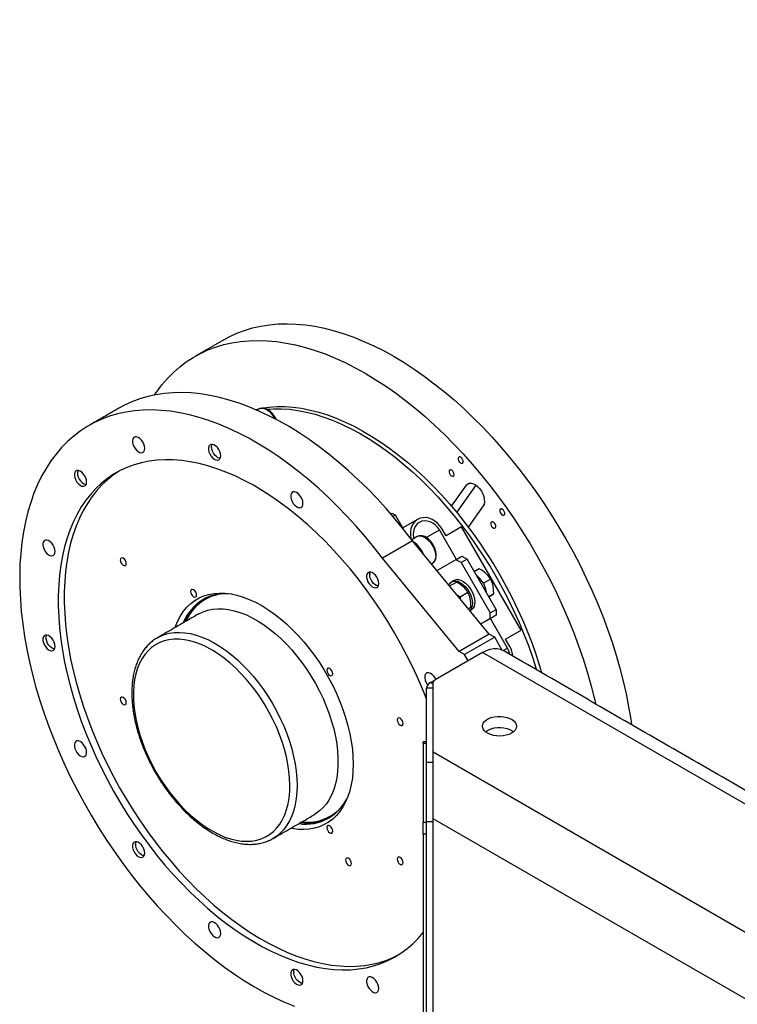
# Model space of a CAD drawing. Header units: millimetres. Extents: x 36 to 589, y 6 to 414.
# Tile 19 of 58: x 401 to 422, y 145 to 174. Entities that reach past the tile are written whole.
import ezdxf

# ---------------------------------------------------------------- set-up
doc = ezdxf.new("R2010")
doc.units = ezdxf.units.MM
doc.dimstyles.new('SLDDIMSTYLE3', dxfattribs={"dimtxt": 1.3, "dimasz": 1.3, "dimexe": 0, "dimexo": 0.0625, "dimgap": 0.325, "dimtad": 0, "dimtih": 1, "dimtoh": 1, "dimdec": 0, "dimrnd": 1e-09, "dimzin": 0, "dimdsep": 46, "dimtxsty": 'Standard', "dimblk1": 'DOT', "dimblk2": 'DOT', "dimsah": 1, "dimcen": 0.09, "dimadec": 0, "dimazin": 0, "dimtfac": 1, "dimtdec": 0, "dimtofl": 0, "dimtmove": 0, "dimatfit": 3, "dimldrblk": 'DOT', "dimfxl": 0, "dimtolj": 1, "dimtzin": 0, "dimarcsym": 0})

# ---------------------------------------------------------------- blocks, each defined once
blk = doc.blocks.new('_DOT')
at = {"color": 0, "linetype": 'ByBlock', "lineweight": -2}
blk.add_line((-0.5, 0), (-1, 0), dxfattribs=at)
at = {"color": 0, "linetype": 'ByBlock', "const_width": 0.5}
blk.add_lwpolyline([(-0.25, 0, 1), (0.25, 0, 1)], format="xyb", close=True, dxfattribs=at)

msp = doc.modelspace()

# ---------------------------------------------------------------- linework, layer by layer
at = {"color": 7, "linetype": 'Continuous', "lineweight": 30}
for p, q in [((407.0459912, 164.6965344), (406.1974634, 164.2066898)), ((408.0785637, 162.6666273), (408.015944, 162.6304778)), ((406.6842722, 161.5502987), (406.6842722, 161.546216)), ((406.8610192, 161.2400471), (406.8645553, 161.2380075)), ((402.7468756, 160.7852638), (402.7468756, 160.7811811)), ((402.9236227, 160.4750097), (402.9271588, 160.4729701)), ((413.7327467, 159.8072661), (414.1694429, 160.4286065)), ((413.8871433, 159.6233804), (414.4514559, 160.4262948)), ((414.2730103, 160.4883947), (414.1694429, 160.4286065)), ((414.659341, 159.8191773), (414.2226448, 159.197837)), ((411.9453979, 159.5872588), (411.9828412, 159.6088743)), ((411.9828412, 159.6088743), (412.082843, 159.5511445)), ((412.082843, 159.5511445), (412.0119204, 159.5102017)), ((412.3219421, 159.1370103), (412.082843, 159.5511445)), ((412.7346461, 159.4222582), (412.3016294, 159.1721968)), ((412.9895292, 158.8909568), (413.3731583, 159.1124931)), ((413.8730831, 158.2465979), (413.3731583, 159.1124931)), ((413.5688693, 158.9368094), (413.4438701, 159.1533142)), ((414.028487, 159.202141), (413.5688693, 158.9368094)), ((415.7784894, 156.1710503), (414.028487, 159.202141)), ((412.587404, 158.7979561), (411.7035193, 158.2877003)), ((412.7230389, 158.9186077), (412.5649629, 158.8273524)), ((414.8386548, 156.0573192), (412.587404, 158.7979561)), ((413.95477, 155.5470634), (411.7035193, 158.2877003)), ((413.1428552, 158.1217582), (413.1730029, 158.1391621)), ((413.8612419, 158.239763), (413.3082416, 157.9204189)), ((413.8612419, 158.239763), (414.0380185, 158.3418139)), ((414.0112426, 158.1531694), (413.8612419, 158.239763)), ((414.1880191, 158.2552204), (414.0112426, 158.1531694)), ((414.0112426, 158.1531694), (414.8612434, 156.6809249)), ((414.0380185, 158.3418139), (414.1880191, 158.2552204)), ((415.0380199, 156.7829758), (414.1880191, 158.2552204)), ((411.3287474, 157.8022815), (411.3287453, 157.7982)), ((414.5456288, 157.9708818), (414.4005404, 157.887124)), ((411.5054944, 157.4920299), (411.5090284, 157.4899891)), ((413.6781518, 157.470098), (413.8738776, 157.5830881)), ((414.6466337, 157.5790008), (414.6743116, 157.5544593)), ((414.8808142, 157.6736708), (414.6743116, 157.5544593)), ((414.6743116, 157.5544593), (414.6817294, 157.5182133)), ((413.9799043, 157.1535866), (414.209063, 157.2858771)), ((414.9706271, 157.2347607), (414.8255387, 157.151003)), ((414.2250304, 156.8043369), (414.2988759, 156.846967)), ((414.8612434, 156.6809249), (415.0380199, 156.7829758)), ((414.8612434, 156.5077121), (414.8612434, 156.6809249)), ((415.0380199, 156.7829758), (415.0380199, 156.6097631)), ((414.8612434, 156.5077121), (414.594987, 156.3539556)), ((415.0380199, 156.6097631), (414.5950059, 156.3539334)), ((415.0380199, 156.6097631), (414.8612434, 156.5077121)), ((415.373159, 155.6483927), (414.8730972, 156.5145252)), ((414.8386548, 156.0573192), (413.95477, 155.5470634)), ((414.9977549, 155.9654726), (414.8386548, 156.0573192)), ((415.3188717, 155.9057186), (415.7784894, 156.1710503)), ((415.3189076, 155.9056531), (415.7784894, 156.1710503)), ((401.8230336, 155.9553179), (401.8230294, 155.9512376)), ((414.9977549, 155.9654726), (414.1138702, 155.4552168)), ((415.2098863, 155.5980502), (414.9977549, 155.9654726)), ((415.4438709, 155.6892138), (415.3188717, 155.9057186)), ((401.9997806, 155.6450638), (402.0033125, 155.6430267)), ((414.6441997, 155.5164479), (413.2532104, 154.7134468)), ((414.1138702, 155.4552168), (413.95477, 155.5470634)), ((430.1310698, 146.5760681), (414.6441997, 155.5164479)), ((415.2098863, 155.5980502), (415.2054482, 155.5954882)), ((415.2098863, 155.5934996), (415.2098863, 155.5980502)), ((415.2458544, 155.574875), (415.373159, 155.6483927)), ((414.2199285, 155.2715208), (414.1138702, 155.4552168)), ((413.1117888, 154.6317793), (413.2506837, 154.7119617)), ((413.1946326, 154.5839546), (413.1117888, 154.6317793)), ((413.1946305, 152.5977887), (413.1946326, 154.6318058)), ((412.9946311, 152.2937627), (412.9946332, 154.4684974)), ((413.1946326, 154.4684974), (412.9946332, 154.4684974)), ((412.9946311, 152.8444986), (412.8946335, 152.8444986)), ((412.8946335, 152.8444986), (412.8946335, 150.5353493)), ((413.1946305, 152.5977887), (431.4556641, 142.0559184)), ((412.9946311, 152.2937627), (413.1946326, 152.2937639)), ((413.1946326, 150.5514794), (412.9946311, 150.5514782)), ((412.9946311, 142.3044151), (412.9946311, 150.5514782)), ((430.8192698, 140.4637656), (413.1946326, 150.6382521)), ((413.1946326, 141.982919), (413.1946326, 150.6382521)), ((412.8946335, 150.5353493), (412.9946332, 150.5353481)), ((412.9946332, 150.1868922), (412.8946314, 150.1868897)), ((412.8946314, 150.1868897), (412.8946314, 143.2462922)), ((404.4539157, 149.8897818), (404.4539157, 149.885699)), ((404.6306628, 149.5795301), (404.6341989, 149.5774881)), ((409.0983889, 146.1417633), (409.0983889, 146.1376806)), ((409.2751401, 145.8315093), (409.278672, 145.8294697))]:
    msp.add_line(p, q, dxfattribs=at)
at = {"color": 7, "linetype": 'Continuous', "lineweight": 30, "flags": 128}
for points in [[(407.0459912, 164.6965344), (407.205104, 164.7827214), (407.4252032, 164.8845078), (407.6534031, 164.9707742), (407.8893117, 165.0413649), (408.1325159, 165.0961532), (408.3825773, 165.1350515), (408.6390704, 165.1579844), (408.9015357, 165.1649201), (409.1695222, 165.1558343), (409.4425495, 165.1307512), (409.7201455, 165.0897099), (410.0018213, 165.032788), (410.2870796, 164.9600828), (410.5754273, 164.8717234), (410.8663501, 164.7678605), (411.1593424, 164.6486839), (411.4538898, 164.5143932), (411.7494783, 164.3652315), (412.045581, 164.2014543), (412.3416879, 164.0233561), (412.6372764, 163.8312386), (412.9318239, 163.6254522), (413.2248161, 163.4063471), (413.5157389, 163.1743176), (413.8040866, 162.9297579), (414.0893449, 162.6731108), (414.3710207, 162.4048167), (414.6486167, 162.1253526), (414.921644, 161.835205), (415.1896284, 161.5348814), (415.4520958, 161.2249085), (415.7085868, 160.9058363), (415.9586525, 160.5782207), (416.2018524, 160.2426372), (416.437761, 159.8996724), (416.6659651, 159.5499295), (416.8860623, 159.1940231), (417.0976668, 158.8325773), (417.30041, 158.4662236), (417.4939336, 158.0956067), (417.6779004, 157.7213765), (417.8519858, 157.3441898), (418.0158823, 156.9647111), (418.1693074, 156.5835997), (418.3119892, 156.2015286), (418.443677, 155.8191656), (418.564139, 155.4371873), (418.6731666, 155.0562567), (418.770568, 154.6770443), (418.8561703, 154.3002168), (418.9298262, 153.9264361), (418.9914027, 153.5563556), (419.0139955, 153.3995746)], [(405.0124163, 163.0748833), (405.0733311, 163.1640566), (405.2267541, 163.3680284), (405.3906547, 163.5582739), (405.5647381, 163.7344669), (405.7487049, 163.8962937), (405.9422263, 164.0434742), (406.1449695, 164.1757456), (406.3565762, 164.2928767), (406.5766755, 164.3946631), (406.8048754, 164.4809296), (407.0407839, 164.5515202), (407.2839881, 164.6063085), (407.5340496, 164.6452069), (407.7905426, 164.6681397), (408.0530079, 164.6750754), (408.3209945, 164.6659896), (408.5940217, 164.6409066), (408.8716177, 164.5998652), (409.1532936, 164.5429433), (409.4385519, 164.4702382), (409.7268995, 164.3818788), (410.0178224, 164.2780159), (410.3108146, 164.1588393), (410.6053621, 164.0245485), (410.9009506, 163.8753868), (411.1970532, 163.7116097), (411.4931601, 163.5335115), (411.7887486, 163.341394), (412.0832961, 163.1356075), (412.3762884, 162.9165025), (412.6672112, 162.684473), (412.9555589, 162.4399133), (413.2408172, 162.1832662), (413.522493, 161.9149721), (413.800089, 161.6355079), (414.0731163, 161.3453604), (414.3411007, 161.0450368), (414.6035681, 160.7350639), (414.860059, 160.4159916), (415.1101247, 160.088376), (415.3533247, 159.7527926), (415.5892332, 159.4098277), (415.8174373, 159.0600849), (416.0375345, 158.7041785), (416.2491391, 158.3427327), (416.4518823, 157.9763789), (416.6454059, 157.6057621), (416.8293726, 157.2315318), (417.0034581, 156.8543452), (417.1673545, 156.4748665), (417.3207796, 156.0937551), (417.4634614, 155.7116839), (417.5951493, 155.329321), (417.7156113, 154.9473426), (417.8246389, 154.5664121), (417.9220402, 154.1871996), (417.9647729, 154.0052766)], [(412.587404, 158.7979561), (412.3352858, 159.1204125), (412.0768729, 159.4339509), (411.8126375, 159.7379993), (411.5430578, 160.0320115), (411.2686228, 160.3154474), (410.9898256, 160.5877984), (410.7071762, 160.8485753), (410.4211846, 161.0972941), (410.1323691, 161.3335142), (409.8412566, 161.5568002), (409.5483697, 161.7667578), (409.2542437, 161.9629904), (408.9594096, 162.1451575), (408.6644028, 162.3129159), (408.3697541, 162.4659737), (408.0760033, 162.6040487), (407.7836769, 162.7268853), (407.4933104, 162.8342719), (407.2054264, 162.9260041), (406.9205474, 163.0019166), (406.6391919, 163.0618755), (406.3618656, 163.1057739), (406.0890744, 163.1335289), (405.8213112, 163.1450896), (405.5590651, 163.1404365), (405.3028081, 163.1195745), (405.0530037, 163.0825476), (404.810103, 163.0294189), (404.5745527, 162.9602859), (404.3467742, 162.8752752), (404.1271849, 162.7745353), (403.9640008, 162.6864085)], [(407.9711377, 162.6497957), (408.1513913, 162.687624), (408.3749382, 162.7186549), (408.6047818, 162.7336837), (408.840408, 162.732674), (409.0812941, 162.7156282), (409.3269006, 162.6825851), (409.5766839, 162.6336152), (409.8300792, 162.5688354), (410.0865217, 162.4883843), (410.3454467, 162.3924393), (410.6062724, 162.2812197), (410.8684132, 162.1549734), (411.1312915, 162.0139753), (411.3943131, 161.8585492), (411.6568964, 161.6890381), (411.9184514, 161.5058191), (412.1784005, 161.3092985), (412.4361537, 161.0999241), (412.6911464, 160.8781532), (412.9428052, 160.6444847), (413.1905697, 160.3994394), (413.4338834, 160.1435671), (413.672207, 159.8774347), (413.9050051, 159.6016409), (414.1317636, 159.316794), (414.3519725, 159.023534), (414.5651407, 158.7225165), (414.7707962, 158.4144084), (414.9684755, 158.0999032), (415.157738, 157.7796979), (415.3381645, 157.4545093), (415.5093502, 157.1250624), (415.6709138, 156.7920909), (415.8224929, 156.4563419), (415.9637522, 156.1185612), (416.0943759, 155.7795031), (416.2140708, 155.4399257), (416.3225694, 155.1005845), (416.3748758, 154.9231047)], [(408.5839086, 162.3517685), (408.559259, 162.4039193), (408.5148215, 162.4753293), (408.4631663, 162.5400698), (408.4058087, 162.5959398), (408.3442174, 162.6409502), (408.2798296, 162.6731617), (408.2144283, 162.6904842), (408.1580337, 162.691832), (408.1064122, 162.679822), (408.0836951, 162.6671521)], [(411.7035193, 158.2877003), (411.451401, 158.6101567), (411.1929882, 158.9236951), (410.9287527, 159.2277435), (410.6591731, 159.5217557), (410.3847381, 159.8051916), (410.1059409, 160.0775426), (409.8232915, 160.3383195), (409.5372998, 160.5870383), (409.2484843, 160.8232584), (408.9573718, 161.0465444), (408.6644849, 161.256502), (408.3703589, 161.4527346), (408.0755249, 161.6349017), (407.780518, 161.8026601), (407.4858694, 161.9557179), (407.1921185, 162.0937929), (406.8997922, 162.2166295), (406.6094257, 162.3240161), (406.3215416, 162.4157483), (406.0366627, 162.4916608), (405.7553072, 162.5516197), (405.4779809, 162.5955181), (405.2051896, 162.6232731), (404.9374265, 162.6348338), (404.6751804, 162.6301807), (404.4189233, 162.6093187), (404.1691189, 162.5722918), (403.9262182, 162.5191631), (403.6906679, 162.4500301), (403.4628895, 162.3650194), (403.2433002, 162.2642795), (403.032292, 162.1480001), (402.8302527, 162.0163882), (402.6375488, 161.8696799), (402.4545261, 161.7081477), (402.2815175, 161.5320788), (402.1188349, 161.341797), (401.9667775, 161.1376404), (401.8256151, 160.9199863), (401.6956089, 160.6892266), (401.576995, 160.4457748), (401.46998, 160.1900814), (401.3747702, 159.9226012), (401.291526, 159.6438259), (401.2204074, 159.3542545), (401.1615367, 159.0544173), (401.1150276, 158.7448522), (401.0809603, 158.4261238), (401.0593938, 158.0988112), (401.0503702, 157.7635034), (401.0539105, 157.4208112), (401.069998, 157.0713575), (401.0986114, 156.7157702), (401.1396962, 156.354699), (401.1931805, 155.9887936), (401.2589633, 155.6187208), (401.3369266, 155.2451498), (401.4269312, 154.8687595), (401.5288128, 154.4902289), (401.6423859, 154.1102466), (401.767444, 153.7295013), (401.9037638, 153.3486791), (402.0510965, 152.9684761), (402.2091725, 152.5895784), (402.3777093, 152.2126747), (402.5563951, 151.8384464), (402.7449137, 151.4675699), (402.9429238, 151.1007193), (403.1500587, 150.7385613), (403.3659475, 150.3817505), (403.5901983, 150.0309341), (403.8224063, 149.6867473), (404.0621502, 149.3498129), (404.3089917, 149.0207442), (404.5624881, 148.700135), (404.8221759, 148.3885691), (405.0875915, 148.0866087), (405.3582459, 147.7948037), (405.6336503, 147.5136798), (405.9133073, 147.2437502), (406.1967111, 146.9855017), (406.4833476, 146.7394014), (406.7726941, 146.5058971), (407.0642281, 146.2854146), (407.3574227, 146.0783479), (407.6517468, 145.8850744), (407.9466609, 145.7059468), (408.2416383, 145.5412886), (408.5361394, 145.3913967), (408.8296332, 145.2565413), (409.1215844, 145.1369728)], [(408.0785637, 162.6666273), (408.0843167, 162.6697841), (408.1352301, 162.6858985), (408.1930345, 162.6852737), (408.2553613, 162.6679288), (408.3196647, 162.6345694), (408.3833022, 162.5865749), (408.4436776, 162.5259017), (408.4983168, 162.4550293), (408.5449818, 162.3768703), (408.5450998, 162.3766415)], [(408.3088098, 162.6612238), (408.4987151, 162.6724527), (408.7343412, 162.671443), (408.9752273, 162.6543971), (409.2208339, 162.621354), (409.4706172, 162.5723842), (409.7240125, 162.5076044), (409.980455, 162.4271532), (410.2393799, 162.3312083), (410.5002057, 162.2199886), (410.7623464, 162.0937423), (411.0252248, 161.9527443), (411.2882464, 161.7973182), (411.5508297, 161.6278071), (411.8123846, 161.444588), (412.0723337, 161.2480675), (412.330087, 161.038693), (412.5850796, 160.8169222), (412.8367385, 160.5832537), (413.0845029, 160.3382084), (413.3278167, 160.082336), (413.5661402, 159.8162037), (413.7989384, 159.5404099), (414.0256968, 159.255563), (414.2459057, 158.9623029), (414.4590739, 158.6612855), (414.6647295, 158.3531774), (414.8624087, 158.0386721), (415.0516713, 157.7184669), (415.2320977, 157.3932782), (415.4032834, 157.0638314), (415.5648471, 156.7308599), (415.7164261, 156.3951109), (415.8576855, 156.0573302), (415.9883091, 155.7182721), (416.108004, 155.3786947), (416.2165027, 155.0393535), (416.2255769, 155.0092935)], [(404.7226166, 161.509786), (404.7159279, 161.5698218), (404.6963676, 161.6331246), (404.665377, 161.6950026), (404.6252574, 161.7508619), (404.5789886, 161.7965632), (404.5299971, 161.8287146), (404.4819202, 161.8449317), (404.4383193, 161.844015), (404.4024313, 161.8260282), (404.3769198, 161.7923051), (404.3636688, 161.7453547), (404.3636688, 161.6886497), (404.3769198, 161.6263976), (404.4024313, 161.5632196), (404.4383193, 161.5037997), (404.4819202, 161.4525401), (404.5299971, 161.4132488), (404.5789886, 161.3888358), (404.6252574, 161.3811163), (404.665377, 161.3906569), (404.6963676, 161.4167516), (404.7159279, 161.4574704), (404.7226166, 161.509786)], [(406.9529731, 161.2890474), (406.9462844, 161.3490856), (406.9267198, 161.4123908), (406.8957334, 161.474264), (406.8556139, 161.5301257), (406.809345, 161.575827), (406.7603536, 161.6079784), (406.7122766, 161.624193), (406.6686757, 161.6232764), (406.6327877, 161.605292), (406.6072762, 161.5715689), (406.5940252, 161.524616), (406.5940252, 161.4679111), (406.6072762, 161.4056614), (406.6327877, 161.3424833), (406.6686757, 161.2830611), (406.7122766, 161.2318039), (406.7603536, 161.1925126), (406.809345, 161.1680996), (406.8556139, 161.1603776), (406.8957334, 161.1699182), (406.9267198, 161.1960178), (406.9462844, 161.2367318), (406.9529731, 161.2890474)], [(406.6842722, 161.546216), (406.690826, 161.5975096), (406.7022183, 161.6254786)], [(406.9386326, 161.2159532), (406.9202482, 161.2176428), (406.8731111, 161.2335436), (406.8250806, 161.2650648), (406.7797179, 161.3098682), (406.7403865, 161.3646325), (406.710007, 161.4252939), (406.690826, 161.487358), (406.6842722, 161.546216)], [(414.0607714, 161.0823656), (414.0700859, 161.1086676), (414.0681893, 161.1431401), (414.0553767, 161.1805415), (414.0335952, 161.2151727), (414.006166, 161.2417584), (413.9772575, 161.2562617), (413.9512739, 161.2564661), (413.932173, 161.2423403), (413.9228627, 161.216036), (413.9247551, 161.1815659), (413.9375678, 161.1441645), (413.9593493, 161.1095332), (413.9867827, 161.0829451), (414.0156912, 161.0684419), (414.0416705, 161.0682399), (414.0607714, 161.0823656)], [(412.9946311, 154.1546911), (412.8969347, 154.3983707), (412.7486558, 154.744309), (412.5900487, 155.0879601), (412.421455, 155.4285842), (412.2432434, 155.7654379), (412.0557974, 156.0977961), (411.8595216, 156.4249362), (411.654846, 156.7461499), (411.4422088, 157.0607438), (411.2220737, 157.3680341), (410.9949149, 157.6673553), (410.7612274, 157.9580614), (410.5215172, 158.2395196), (410.2762984, 158.5111242), (410.0261063, 158.7722863), (409.7714846, 159.022434), (409.5129811, 159.2610345), (409.2511564, 159.4875646), (408.9865796, 159.7015377), (408.7198195, 159.902489), (408.4514579, 160.0899806), (408.1820763, 160.2636085), (407.9122522, 160.4230006), (407.6425798, 160.5678063), (407.3736323, 160.6977144), (407.1059999, 160.8124425), (406.8402598, 160.9117401), (406.5769895, 160.9953955), (406.3167538, 161.0632288), (406.0601216, 161.1150889), (405.8076451, 161.150869), (405.5598764, 161.170484), (405.3173466, 161.1738949), (405.0805825, 161.1610969), (404.850094, 161.1321193), (404.626387, 161.087018), (404.4099418, 161.025893), (404.2012306, 160.9488781), (404.0007001, 160.8561388), (403.8087887, 160.7478771), (403.6259093, 160.6243291), (403.4524581, 160.4857601), (403.2888146, 160.3324695), (403.1353284, 160.1647907), (402.9923368, 159.9830863), (402.8601432, 159.7877505), (402.7390427, 159.5792044), (402.629288, 159.357903), (402.5311238, 159.124321), (402.4447565, 158.8789693), (402.37038, 158.6223761), (402.3081501, 158.355101), (402.2582019, 158.0777184), (402.2206491, 157.7908293), (402.1955675, 157.4950568), (402.1830119, 157.1910408), (402.1830119, 156.8794408), (402.1955675, 156.5609285), (402.2206491, 156.2361974), (402.2582019, 155.9059507), (402.3081501, 155.5708991), (402.37038, 155.2317726), (402.4447565, 154.889306), (402.5311238, 154.5442367), (402.629288, 154.1973191), (402.7390427, 153.8492978), (402.8601432, 153.5009296), (402.9923368, 153.1529687), (403.1353284, 152.8061673), (403.2888146, 152.4612795), (403.4524581, 152.1190476), (403.6259093, 151.7802162), (403.8087887, 151.4455202), (404.0007001, 151.1156823), (404.2012306, 150.7914178), (404.4099418, 150.4734276), (404.626387, 150.1624028), (404.850094, 149.8590149), (405.0805825, 149.5639185), (405.3173466, 149.2777585), (405.5598764, 149.0011528), (405.8076451, 148.7347002), (406.0601216, 148.4789747), (406.3167538, 148.2345337), (406.5769895, 148.0019051), (406.8402598, 147.7815951), (407.1059999, 147.5740782), (407.3736323, 147.3798044), (407.6425798, 147.1991924), (407.9122522, 147.0326386), (408.1820763, 146.8804983), (408.4514579, 146.7431049), (408.7198195, 146.6207552), (408.9865796, 146.5137119), (409.2511564, 146.4222086), (409.5129811, 146.3464449), (409.7714846, 146.2865811), (410.0261063, 146.2427513), (410.2762984, 146.2150452), (410.5215172, 146.2035262), (410.7612274, 146.208221), (410.9949149, 146.2291173), (411.2220737, 146.2661689), (411.4422088, 146.3192967), (411.654846, 146.3883825), (411.8595216, 146.4732827), (412.0557974, 146.57381), (412.2432434, 146.6897452), (412.421455, 146.8208427), (412.5900487, 146.9668102), (412.7486558, 147.1273399), (412.8946314, 147.2991525)], [(403.9693935, 160.839847), (403.8026858, 160.72638), (403.6292347, 160.5878111), (403.4655911, 160.4345204), (403.3121049, 160.2668416), (403.1691133, 160.0851372), (403.0369197, 159.8898014), (402.9158192, 159.6812553), (402.8060646, 159.459954), (402.7079003, 159.2263719), (402.621533, 158.9810202), (402.5471565, 158.724427), (402.4849267, 158.4571519), (402.4349784, 158.1797693), (402.3974256, 157.8928802), (402.372344, 157.5971077), (402.3597885, 157.2930917), (402.3597885, 156.9814917), (402.372344, 156.6629794), (402.3974256, 156.3382483), (402.4349784, 156.0080016), (402.4849267, 155.67295), (402.5471565, 155.3338235), (402.621533, 154.9913569), (402.7079003, 154.6462876), (402.8060646, 154.29937), (402.9158192, 153.9513487), (403.0369197, 153.6029805), (403.1691133, 153.2550197), (403.3121049, 152.9082182), (403.4655911, 152.5633304), (403.6292347, 152.2210985), (403.8026858, 151.8822672), (403.9855652, 151.5475711), (404.1774767, 151.2177332), (404.3780072, 150.8934687), (404.5867183, 150.5754786), (404.8031635, 150.2644537), (405.0268705, 149.9610658), (405.257359, 149.6659695), (405.4941231, 149.3798094), (405.736653, 149.1032038), (405.9844216, 148.8367511), (406.2368981, 148.5810256), (406.4935303, 148.3365846), (406.753766, 148.1039561), (407.0170363, 147.8836461), (407.2827764, 147.6761291), (407.5504089, 147.4818554), (407.8193563, 147.3012433), (408.0890287, 147.1346895), (408.3588529, 146.9825492), (408.6282344, 146.8451558), (408.8965961, 146.7228061), (409.1633561, 146.6157628), (409.427933, 146.5242595), (409.6897576, 146.4484958), (409.9482611, 146.3886321), (410.2028828, 146.3448022), (410.453075, 146.3170961), (410.6982938, 146.3055771), (410.938004, 146.3102719), (411.1716914, 146.3311683), (411.3988503, 146.3682199), (411.6189853, 146.4213476), (411.8316225, 146.4904334), (412.0362982, 146.5753336), (412.1668206, 146.6399487)], [(403.0155766, 160.5240124), (403.0088879, 160.5840482), (402.9893233, 160.6473534), (402.9583369, 160.709229), (402.9182173, 160.7650883), (402.8719485, 160.8107896), (402.822957, 160.842941), (402.7748801, 160.8591581), (402.7312792, 160.8582414), (402.6953912, 160.8402546), (402.6698797, 160.8065315), (402.6566287, 160.7595786), (402.6566287, 160.7028761), (402.6698797, 160.640624), (402.6953912, 160.5774459), (402.7312792, 160.5180237), (402.7748801, 160.4667665), (402.822957, 160.4274752), (402.8719485, 160.4030622), (402.9182173, 160.3953427), (402.9583369, 160.4048808), (402.9893233, 160.4309804), (403.0088879, 160.4716968), (403.0155766, 160.5240124)], [(413.7956088, 160.7050806), (413.804919, 160.7313849), (413.8030224, 160.7658599), (413.7902098, 160.8032589), (413.7684325, 160.8378877), (413.7409991, 160.8644782), (413.7120906, 160.878979), (413.6861113, 160.879181), (413.6670103, 160.8650577), (413.6576958, 160.8387558), (413.6595925, 160.8042808), (413.6724051, 160.7668819), (413.6941866, 160.7322506), (413.7216158, 160.7056625), (413.7505243, 160.6911617), (413.7765078, 160.6909573), (413.7956088, 160.7050806)], [(414.1694429, 160.4286065), (414.2070547, 160.4657425), (414.25506, 160.4857356), (414.3110563, 160.4875854), (414.3722367, 160.4711968), (414.4355286, 160.4373944), (414.4977605, 160.3878704), (414.5558136, 160.3251091), (414.6067733, 160.2522603), (414.6480878, 160.1729728), (414.6776812, 160.0912264), (414.6940742, 160.0111141), (414.6964429, 159.9366596), (414.684667, 159.8715945), (414.659341, 159.8191773)], [(409.3670898, 159.8954075), (409.3604053, 159.9554433), (409.3408407, 160.0187484), (409.3098501, 160.0806241), (409.2697348, 160.1364833), (409.223466, 160.1821846), (409.1744745, 160.2143361), (409.1263975, 160.2305507), (409.0827966, 160.229634), (409.0469086, 160.2116497), (409.0213929, 160.177929), (409.0081461, 160.1309737), (409.0081461, 160.0742687), (409.0213929, 160.0120215), (409.0469086, 159.948841), (409.0827966, 159.8894188), (409.1263975, 159.8381616), (409.1744745, 159.7988702), (409.223466, 159.7744573), (409.2697348, 159.7667353), (409.3098501, 159.7762783), (409.3408407, 159.8023755), (409.3604053, 159.8430894), (409.3670898, 159.8954075)], [(415.2855167, 159.5587952), (415.2948291, 159.5850959), (415.2929346, 159.6195696), (415.2801219, 159.656971), (415.2583404, 159.6916023), (415.2309092, 159.7181892), (415.2020006, 159.73269), (415.1760192, 159.7328932), (415.1569183, 159.7187699), (415.147608, 159.6924655), (415.1495025, 159.6579918), (415.1623152, 159.6205928), (415.1840945, 159.5859628), (415.2115279, 159.5593723), (415.2404343, 159.5448727), (415.2664158, 159.5446695), (415.2855167, 159.5587952)], [(413.4438701, 159.1533142), (413.3865483, 159.2380232), (413.3183463, 159.3128693), (413.2413398, 159.3755786), (413.1578595, 159.4242506), (413.0704469, 159.4574034), (412.9817615, 159.4740293), (412.8944944, 159.4736209), (412.8112944, 159.4561989), (412.7346925, 159.4222849), (412.6670194, 159.3729107), (412.6103277, 159.309575), (412.5663369, 159.2342097), (412.5363874, 159.1490973), (412.5213915, 159.0568255), (412.5218025, 158.9601986), (412.5373125, 158.8633824)], [(413.3731583, 159.1124931), (413.3189806, 159.191036), (413.2536403, 159.2589106), (413.1796452, 159.3135084), (413.0998381, 159.3527379), (413.017285, 159.3750891), (412.9351661, 159.3796991), (412.8566297, 159.3663928), (412.7846955, 159.3356796), (412.7221285, 159.2887469), (412.6713332, 159.2273916), (412.6342587, 159.1539727), (412.6123381, 159.0713102), (412.6064059, 158.9825845), (412.6166898, 158.8912069), (412.623566, 158.861181)], [(415.0203519, 159.1815114), (415.0296643, 159.2078121), (415.0277698, 159.2422882), (415.0149571, 159.2796872), (414.9931756, 159.3143185), (414.9657444, 159.3409078), (414.9368358, 159.3554086), (414.9108544, 159.3556118), (414.8917535, 159.3414861), (414.8824411, 159.3151854), (414.8843356, 159.2807092), (414.8971504, 159.243309), (414.9189298, 159.208679), (414.946361, 159.1820897), (414.9752696, 159.1675913), (415.001251, 159.1673881), (415.0203519, 159.1815114)], [(413.1714203, 158.1384648), (413.2142014, 158.1711377), (413.2473942, 158.2153909), (413.2701345, 158.2693215), (413.2821105, 158.3326349), (413.2824793, 158.4038344), (413.2709458, 158.4799778), (413.2481402, 158.5576668), (413.2150928, 158.634216), (413.1730282, 158.7071326), (413.1233075, 158.774056), (413.0674524, 158.8327161), (413.0069443, 158.8810799), (412.9432204, 158.9172202), (412.8778316, 158.9391029), (412.8201832, 158.9448661), (412.7668969, 158.9370901), (412.7230157, 158.9185919)], [(412.723022, 158.9185955), (412.7729197, 158.9367735), (412.8299865, 158.9382535), (412.8918855, 158.922971), (412.9560815, 158.8915571), (413.0199487, 158.8452941), (413.080872, 158.7860786), (413.1363562, 158.7163317), (413.1841296, 158.6389101), (413.2222367, 158.5569869), (413.2491159, 158.4739116), (413.2636692, 158.3930873), (413.2653003, 158.3178223), (413.2539417, 158.2511974), (413.2300592, 158.1959418), (413.1946305, 158.1543186), (413.1730029, 158.1391621)], [(402.0917303, 158.4818042), (402.0850458, 158.54184), (402.0654812, 158.6051428), (402.0344906, 158.6670208), (401.9943753, 158.7228801), (401.9481065, 158.7685789), (401.899115, 158.8007304), (401.8510381, 158.8169474), (401.8074371, 158.8160308), (401.7715491, 158.798044), (401.7460334, 158.7643257), (401.7327866, 158.7173705), (401.7327866, 158.6606655), (401.7460334, 158.5984158), (401.7715491, 158.5352378), (401.8074371, 158.4758155), (401.8510381, 158.4245559), (401.899115, 158.385267), (401.9481065, 158.360854), (401.9943753, 158.3531321), (402.0344906, 158.3626751), (402.0654812, 158.3887698), (402.0850458, 158.4294862), (402.0917303, 158.4818042)], [(404.1790192, 158.1284234), (404.1722926, 158.1713665), (404.1531326, 158.2155396), (404.1244559, 158.2542196), (404.0906331, 158.2815152), (404.056806, 158.293273), (404.0281293, 158.2877025), (404.0089693, 158.265651), (404.0022427, 158.2304744), (404.0089693, 158.1875313), (404.0281293, 158.1433582), (404.056806, 158.1046782), (404.0906331, 158.0773802), (404.1244559, 158.0656248), (404.1531326, 158.0711953), (404.1722926, 158.0932468), (404.1790192, 158.1284234)], [(411.5974462, 157.5410314), (411.5907596, 157.601066), (411.5711971, 157.6643699), (411.5402066, 157.726248), (411.5000891, 157.782106), (411.4538203, 157.8278073), (411.4048288, 157.8599588), (411.3567519, 157.8761758), (411.313151, 157.8752592), (411.277265, 157.8572712), (411.2517493, 157.8235505), (411.2385005, 157.7765989), (411.2385005, 157.7198939), (411.2517493, 157.657643), (411.277265, 157.5944625), (411.313151, 157.5350439), (411.3567519, 157.4837843), (411.4048288, 157.4444929), (411.4538203, 157.42008), (411.5000891, 157.4123605), (411.5402066, 157.4219023), (411.5711971, 157.4479969), (411.5907596, 157.4887146), (411.5974462, 157.5410314)], [(411.5831057, 157.4679348), (411.5703732, 157.4688072), (411.5236007, 157.4826457), (411.4754859, 157.5123199), (411.4296006, 157.5556267), (411.389344, 157.6093579), (411.3577044, 157.6695227), (411.3370293, 157.7316634), (411.3288486, 157.7911709), (411.3337713, 157.84363), (411.3466935, 157.877459)], [(414.8808142, 157.6736708), (414.8181819, 157.7577198), (414.7400648, 157.8377714)], [(413.6591352, 157.4932455), (413.6725147, 157.5216516), (413.7074966, 157.5677328), (413.7527096, 157.5990645), (413.8065185, 157.6145149), (413.866976, 157.6135289), (413.9319011, 157.5961368), (413.9989441, 157.5629723), (414.0656837, 157.5152288), (414.1297068, 157.454635), (414.1886998, 157.383381), (414.240532, 157.3040422)], [(413.8112642, 157.6335173), (413.8234215, 157.6398856), (413.8772304, 157.655336), (413.9376879, 157.65435), (414.002613, 157.6369579), (414.069656, 157.6037934), (414.1363955, 157.5560499), (414.2004187, 157.4954561), (414.2594117, 157.4242021), (414.3112438, 157.3448633)], [(405.6080376, 156.2456052), (405.6246351, 156.291619), (405.6919436, 156.44986), (405.7707413, 156.5957059), (405.8606658, 156.7284705), (405.9612915, 156.8475429), (406.0721545, 156.9523609), (406.1927367, 157.0424402), (406.3224731, 157.1173598), (406.4607569, 157.1767716), (406.6069517, 157.2203958), (406.7603704, 157.2480277), (406.9202966, 157.2595458), (407.0859885, 157.2548866), (407.2566706, 157.2340793), (407.4315505, 157.1972188), (407.6098064, 157.1444752), (407.7906164, 157.0760967), (407.9731291, 156.9923997), (408.1564932, 156.8937806), (408.3398615, 156.7806896), (408.5223742, 156.653662), (408.7031842, 156.5132817), (408.8814401, 156.3602154), (409.05632, 156.1951639), (409.2270021, 156.0189058), (409.392694, 155.8322612), (409.5526202, 155.6360962), (409.7060389, 155.4313308), (409.8522337, 155.2189137), (409.9905175, 154.9998428), (410.120254, 154.7751327), (410.2408361, 154.5458322), (410.3516992, 154.3130145), (410.4523248, 154.0777622), (410.5422493, 153.841173), (410.621047, 153.6043492), (410.6883555, 153.3683954), (410.7438587, 153.1344116), (410.7872995, 152.9034881), (410.8184755, 152.6767003), (410.8372351, 152.4551117), (410.8435023, 152.2397467), (410.8372351, 152.0316178), (410.8184755, 151.8316885), (410.7872995, 151.6408982), (410.7438587, 151.4601303), (410.6883555, 151.2902292), (410.621047, 151.1319882), (410.5422493, 150.9861422), (410.4523248, 150.8533752), (410.3516992, 150.7343029), (410.2408361, 150.6294849), (410.120254, 150.5394055), (409.9905175, 150.4644859), (409.8522337, 150.4050741), (409.7060389, 150.3614524), (409.5526202, 150.333818), (409.392694, 150.3223024), (409.2270021, 150.3269591), (409.05632, 150.3477664), (409.0077584, 150.3564737)], [(407.2727707, 157.2313251), (407.2673338, 157.2318429), (407.1032856, 157.2393105), (406.9448345, 157.2306859), (406.7927434, 157.2060059), (406.6477372, 157.1653872), (406.5105028, 157.1090247), (406.3816936, 157.0371884), (406.2619291, 156.9502167), (406.1517741, 156.8485282), (406.0517597, 156.7326048), (405.9623536, 156.6030038), (405.8839941, 156.4603312), (405.8493241, 156.3848949)], [(406.2448849, 157.2039991), (406.2381541, 157.2469445), (406.2189941, 157.2911177), (406.1903216, 157.3297952), (406.1564946, 157.3570932), (406.1226717, 157.3688486), (406.093995, 157.3632781), (406.0748351, 157.3412266), (406.0681084, 157.30605), (406.0748351, 157.263107), (406.093995, 157.2189338), (406.1226717, 157.1802538), (406.1564946, 157.1529582), (406.1903216, 157.1412004), (406.2189941, 157.1467733), (406.2381541, 157.1688249), (406.2448849, 157.2039991)], [(414.240532, 157.3040422), (414.2833258, 157.2194864), (414.3155386, 157.1327674), (414.3360051, 157.0470183), (414.3439835, 156.9653466), (414.3391893, 156.890693), (414.3217932, 156.8257649), (414.2924232, 156.7729032), (414.2706185, 156.7488353)], [(414.3112438, 157.3448633), (414.3540376, 157.2603074), (414.3862505, 157.1735885), (414.406717, 157.0878394), (414.4146954, 157.0061677), (414.4099012, 156.9315141), (414.3925051, 156.866586), (414.363135, 156.8137243), (414.3228553, 156.7748408), (414.3112228, 156.7674687)], [(414.8747851, 157.1794069), (414.9540971, 157.2252108), (414.9706271, 157.2347607)], [(414.9706271, 157.2347607), (414.9681025, 157.3535205), (414.952565, 157.4697103)], [(414.8255534, 157.1509778), (414.8434511, 157.161315), (414.8747851, 157.1794069)], [(406.2940008, 156.6416019), (406.3068809, 156.6489279), (406.4348766, 156.7104486), (406.5710025, 156.756257), (406.7145505, 156.7861147), (406.8647618, 156.7998707), (407.0208611, 156.7974494), (407.1820349, 156.7788654), (407.3474402, 156.7442112), (407.5162172, 156.6936714), (407.687481, 156.627509), (407.8603463, 156.5460668), (408.033907, 156.4497732), (408.207257, 156.3391269), (408.3794943, 156.214707), (408.5497212, 156.0771608), (408.7170526, 155.9272034), (408.8806119, 155.765621), (409.0395476, 155.5932554), (409.1930296, 155.4110021), (409.3402612, 155.2198148), (409.4804753, 155.0206865), (409.6129387, 154.8146561), (409.73696, 154.6028015), (409.8518944, 154.3862227), (409.9571393, 154.1660537), (410.052151, 153.9434356), (410.136432, 153.719534), (410.2095399, 153.495517), (410.2710996, 153.2725502), (410.3207823, 153.0517967), (410.3583394, 152.8344052), (410.3835643, 152.621512), (410.3963348, 152.4142269), (410.396575, 152.2136302), (410.3842934, 152.0207634)], [(405.0932813, 155.9484416), (405.1677422, 155.987686), (405.2998894, 156.0413859), (405.4398127, 156.0792469), (405.5867872, 156.1010672), (405.7400458, 156.1067369), (405.8987877, 156.096227), (406.0621826, 156.0695885), (406.2293833, 156.0269647), (406.3995133, 155.9685771), (406.5716916, 155.8947249), (406.7450163, 155.8057999), (406.9185812, 155.7022642), (407.0914887, 155.5846533), (407.2628325, 155.453585), (407.4317233, 155.3097408), (407.5972762, 155.1538699), (407.7586269, 154.9867852), (407.9149412, 154.8093602), (408.065397, 154.622517), (408.2092147, 154.4272314), (408.3456398, 154.2245206), (408.4739643, 154.0154431), (408.5935181, 153.8010865), (408.7036815, 153.5825703), (408.8038772, 153.3610307), (408.8935784, 153.1376285), (408.9723255, 152.913522), (409.0397057, 152.6898816), (409.0953606, 152.4678779), (409.1390121, 152.2486619), (409.1704199, 152.033382), (409.1894324, 151.8231529), (409.1959398, 151.6190794), (409.1899171, 151.4222199), (409.1713893, 151.2336015), (409.1404577, 151.0542096), (409.0972783, 150.8849788), (409.0420786, 150.7267901), (408.9751494, 150.5804683), (408.8968363, 150.4467777), (408.8075482, 150.3264166), (408.7077487, 150.2200081), (408.5979646, 150.1281096), (408.4957669, 150.0609189)], [(402.0917303, 155.6940689), (402.0850458, 155.7541023), (402.0654812, 155.8174075), (402.0344906, 155.8792856), (401.9943753, 155.9351424), (401.9481065, 155.9808437), (401.899115, 156.0129951), (401.8510381, 156.0292122), (401.8074371, 156.0282955), (401.7715491, 156.0103087), (401.7460334, 155.976588), (401.7327866, 155.9296327), (401.7327866, 155.8729302), (401.7460334, 155.8106806), (401.7715491, 155.7475), (401.8074371, 155.6880778), (401.8510381, 155.6368206), (401.899115, 155.5975293), (401.9481065, 155.5731163), (401.9943753, 155.5653968), (402.0344906, 155.5749374), (402.0654812, 155.6010345), (402.0850458, 155.6417509), (402.0917303, 155.6940689)], [(401.9998059, 155.6450492), (401.9521125, 155.6801526), (401.9079553, 155.7277936), (401.8706132, 155.7844342), (401.842851, 155.845877), (401.8267299, 155.9075667), (401.8234424, 155.9649284), (401.8332373, 156.0137036), (401.8409797, 156.0304953)], [(404.4007412, 154.544178), (404.3888684, 154.3553923), (404.3895385, 154.1588863), (404.4027516, 153.9557308), (404.4284316, 153.7470403), (404.4664397, 153.5339537), (404.5165691, 153.3176316), (404.5785461, 153.0992568), (404.6520291, 152.8800241), (404.736622, 152.6611282), (404.8318613, 152.443764), (404.9372242, 152.2291214), (405.0521334, 152.0183732), (405.1759692, 151.8126656), (405.308049, 151.6131277), (405.4476562, 151.4208447), (405.5940196, 151.2368726), (405.746351, 151.0622068), (405.9038074, 150.8978131), (406.0655375, 150.7445798), (406.2306562, 150.6033488), (406.3982573, 150.4748888), (406.5674306, 150.3599033), (406.7372486, 150.2590173), (406.9067843, 150.1727882), (407.0751146, 150.1016782), (407.2413165, 150.0460839), (407.4044838, 150.0063045), (407.5637273, 149.9825565), (407.7181744, 149.9749737), (407.8669823, 149.9835924), (408.0093417, 150.0083689), (408.1444687, 150.0491667), (408.2716257, 150.1057668), (408.3901258, 150.1778528), (408.4993157, 150.2650352), (408.598601, 150.366837), (408.6874339, 150.4827083), (408.7653381, 150.6120064), (408.8318838, 150.7540282), (408.8867084, 150.9079997), (408.9295128, 151.0730789), (408.9600608, 151.2483679), (408.9781882, 151.4329029), (408.9837937, 151.6256814), (408.9768479, 151.8256472), (408.9573887, 152.0317101), (408.9255215, 152.2427435), (408.8814232, 152.4575939), (408.82533, 152.6750931), (408.7575536, 152.8940466), (408.6784608, 153.1132593), (408.5884857, 153.331539), (408.4881172, 153.5476884), (408.3779032, 153.7605298), (408.2584506, 153.9689), (408.1304043, 154.1716603), (407.9944681, 154.3677058), (407.8513837, 154.5559635), (407.7019352, 154.7354041), (407.546936, 154.9050495), (407.3872331, 155.06397), (407.2236991, 155.2113044), (407.0572233, 155.3462423), (406.8887202, 155.468049), (406.7191086, 155.5760578), (406.5493159, 155.6696798), (406.3802691, 155.7484016), (406.2128871, 155.8117976), (406.0480887, 155.8595173), (405.8867758, 155.8913005), (405.729821, 155.9069793), (405.5780923, 155.9064589), (405.4324075, 155.8897515), (405.2935716, 155.85694), (405.1623389, 155.8082094), (405.0394261, 155.7438226), (404.9255031, 155.6641348), (404.8211981, 155.5695746), (404.7270716, 155.460665), (404.6436461, 155.3379976), (404.5713727, 155.2022439), (404.5106433, 155.0541487), (404.4617993, 154.8945102), (404.4250978, 154.7242117), (404.4007412, 154.544178)], [(402.077394, 155.6209699), (402.0475035, 155.6250846), (401.9998059, 155.6450492)], [(414.6441997, 155.5164479), (414.7549553, 155.5720048), (414.8638164, 155.6098425), (414.968918, 155.6293175), (415.0684647, 155.6300966), (415.1607515, 155.6121642), (415.2441517, 155.5758585)], [(410.2448822, 154.8948498), (410.2381555, 154.9377928), (410.2189956, 154.981966), (410.1903189, 155.0206459), (410.156496, 155.0479415), (410.122669, 155.0596994), (410.0939965, 155.0541265), (410.0748365, 155.0320749), (410.0681057, 154.9969007), (410.0748365, 154.9539553), (410.0939965, 154.9097821), (410.122669, 154.8711046), (410.156496, 154.8438065), (410.1903189, 154.8320511), (410.2189956, 154.8376216), (410.2381555, 154.8596732), (410.2448822, 154.8948498)], [(413.2712978, 154.7238876), (413.2472467, 154.7695679), (413.2071292, 154.8254259), (413.1608604, 154.8711272), (413.1118689, 154.9032786), (413.063792, 154.9194957), (413.020191, 154.918579), (412.9843051, 154.900591), (412.9587894, 154.8668703), (412.9455427, 154.819915), (412.9455427, 154.7632125), (412.9587894, 154.7009629), (412.9843051, 154.6377823), (413.020191, 154.5783613), (413.0307088, 154.5643369)], [(404.1790192, 154.0457184), (404.1722926, 154.0886614), (404.1531326, 154.132837), (404.1244559, 154.171517), (404.0906331, 154.1988102), (404.056806, 154.2105704), (404.0281293, 154.2049999), (404.0089693, 154.1829459), (404.0022427, 154.1477693), (404.0089693, 154.1048263), (404.0281293, 154.0606531), (404.056806, 154.0219732), (404.0906331, 153.9946751), (404.1244559, 153.9829197), (404.1531326, 153.9884902), (404.1722926, 154.0105418), (404.1790192, 154.0457184)], [(412.3107479, 153.4340764), (412.3040192, 153.4770206), (412.2848592, 153.5211938), (412.2561846, 153.5598725), (412.2223596, 153.5871694), (412.1885347, 153.598926), (412.1598601, 153.5933543), (412.1407001, 153.5713027), (412.1339714, 153.5361273), (412.1407001, 153.4931831), (412.1598601, 153.4490099), (412.1885347, 153.4103312), (412.2223596, 153.3830344), (412.2561846, 153.3712777), (412.2848592, 153.3768495), (412.3040192, 153.398901), (412.3107479, 153.4340764)], [(415.4927275, 153.1488644), (415.4194299, 153.1139253), (415.3360023, 153.0876273), (415.2454582, 153.0709193), (415.1510746, 153.0644035), (415.056261, 153.0683183), (414.964442, 153.0825214), (414.8789408, 153.1064983), (414.8028447, 153.1393839), (414.7389058, 153.1799884), (414.6894317, 153.226846), (414.6562116, 153.2782596), (414.6404508, 153.332375), (414.6427098, 153.3872338), (414.6629171, 153.4408554), (414.7003351, 153.4912981), (414.7536172, 153.5367433), (414.8208309, 153.5755449), (414.8995506, 153.6063028), (414.9869316, 153.6279049), (415.0798148, 153.6395691), (415.1748454, 153.6408745), (415.2685842, 153.6317747), (415.3576468, 153.6125984), (415.4388153, 153.5840376), (415.50915, 153.5471253), (415.5661157, 153.5031959), (415.6076493, 153.4538371), (415.6322546, 153.4008323), (415.6390339, 153.3460964), (415.6277491, 153.2916111), (415.5988069, 153.2393411), (415.5532504, 153.1911782), (415.4927275, 153.1488644)], [(414.7268961, 153.1896592), (414.7536172, 153.2101287), (414.8208309, 153.2489304), (414.8995506, 153.2796882), (414.9869316, 153.3012904), (415.0798148, 153.3129546), (415.1748454, 153.3142599), (415.2685842, 153.3051602), (415.3576468, 153.2859838), (415.4388153, 153.2574231), (415.50915, 153.2205107), (415.5514549, 153.1896604)], [(403.0155766, 152.5852105), (403.0088879, 152.6452488), (402.9893233, 152.7085515), (402.9583369, 152.7704272), (402.9182173, 152.8262888), (402.8719485, 152.8719877), (402.822957, 152.9041391), (402.7748801, 152.9203562), (402.7312792, 152.9194396), (402.6953912, 152.9014528), (402.6698797, 152.867732), (402.6566287, 152.8207792), (402.6566287, 152.7640742), (402.6698797, 152.7018222), (402.6953912, 152.6386465), (402.7312792, 152.5792243), (402.7748801, 152.5279646), (402.822957, 152.4886757), (402.8719485, 152.4642628), (402.9182173, 152.4565408), (402.9583369, 152.4660814), (402.9893233, 152.4921785), (403.0088879, 152.5328949), (403.0155766, 152.5852105)], [(412.8946335, 152.8444986), (412.8946314, 152.8687327), (412.8946314, 152.8841882), (412.8946314, 152.8902751), (412.8946314, 152.8903622)], [(413.1946326, 150.6382521), (413.1946347, 150.7460411), (413.1946326, 150.8633797), (413.1946305, 150.9889905), (413.1946305, 151.12149), (413.1946305, 151.2594292), (413.1946347, 151.4012969), (413.1946305, 151.5455359), (413.1946305, 151.6905694), (413.1946305, 151.8348059), (413.1946326, 151.9766699), (413.1946305, 152.1146006), (413.1946326, 152.2470918), (413.1946326, 152.3726871), (413.1946326, 152.4900155), (413.1946305, 152.5977887)], [(412.9946311, 150.5514782), (412.9946311, 150.6797681), (412.9946311, 150.8167097), (412.9946332, 150.9603088), (412.9946311, 151.1084667), (412.9946311, 151.2590262), (412.9946332, 151.4097899), (412.9946311, 151.5585593), (412.9946311, 151.703165), (412.9946332, 151.8415024), (412.9946332, 151.9715518), (412.9946332, 152.091414), (412.9946332, 152.199342), (412.9946311, 152.2937627)], [(410.3842934, 152.0207634), (410.3595448, 151.8366415), (410.322464, 151.6622158), (410.2732449, 151.498399), (410.2121404, 151.3460452), (410.1394708, 151.2059477), (410.0556154, 151.0788367), (409.9610126, 150.9653764), (409.8561513, 150.8661609), (409.7415835, 150.781701), (409.6937215, 150.7524704)], [(410.2448822, 150.2757982), (410.2381555, 150.3187388), (410.2189956, 150.3629144), (410.1903189, 150.4015943), (410.156496, 150.4288899), (410.122669, 150.4406478), (410.0939965, 150.4350749), (410.0748365, 150.4130209), (410.0681057, 150.3778491), (410.0748365, 150.3349037), (410.0939965, 150.290728), (410.122669, 150.2520506), (410.156496, 150.2247525), (410.1903189, 150.2129971), (410.2189956, 150.2185676), (410.2381555, 150.2406216), (410.2448822, 150.2757982)], [(412.8946314, 150.1868897), (412.8946314, 150.2294874), (412.8946314, 150.2759947), (412.8946335, 150.3246245), (412.8946314, 150.3735065), (412.8946314, 150.4207612), (412.8946335, 150.464578), (412.8946335, 150.5032709), (412.8946335, 150.5353493)], [(404.7226166, 149.6285304), (404.7159279, 149.6885686), (404.6963676, 149.7518689), (404.665377, 149.813747), (404.6252574, 149.8696087), (404.5789886, 149.9153075), (404.5299971, 149.947459), (404.4819202, 149.963676), (404.4383193, 149.9627594), (404.4024313, 149.9447726), (404.3769198, 149.9110495), (404.3636688, 149.8640991), (404.3636688, 149.8073941), (404.3769198, 149.745142), (404.4024313, 149.6819639), (404.4383193, 149.6225441), (404.4819202, 149.5712845), (404.5299971, 149.5319931), (404.5789886, 149.5075826), (404.6252574, 149.4998607), (404.665377, 149.5094012), (404.6963676, 149.5354959), (404.7159279, 149.5762148), (404.7226166, 149.6285304)], [(404.7082762, 149.5554338), (404.6725441, 149.5611564), (404.6246568, 149.5831165), (404.5772121, 149.6199501), (404.5337377, 149.6689247), (404.4974534, 149.7264074), (404.4710484, 149.7881351), (404.4564867, 149.8495304), (404.454843, 149.9060382), (404.4662395, 149.9534726), (404.4718619, 149.9649592)], [(410.7948817, 149.3231687), (410.7881551, 149.3661117), (410.7689951, 149.4102873), (410.7403184, 149.4489672), (410.7064955, 149.4762604), (410.6726685, 149.4880207), (410.643996, 149.4824478), (410.624836, 149.4603938), (410.6181052, 149.4252196), (410.624836, 149.3822741), (410.643996, 149.3381009), (410.6726685, 149.2994235), (410.7064955, 149.2721254), (410.7403184, 149.26037), (410.7689951, 149.2659405), (410.7881551, 149.2879921), (410.7948817, 149.3231687)], [(412.3107479, 149.3513714), (412.3040192, 149.3943156), (412.2848592, 149.4384912), (412.2561846, 149.4771699), (412.2223596, 149.5044643), (412.1885347, 149.5162234), (412.1598601, 149.5106517), (412.1407001, 149.4885977), (412.1339714, 149.4534223), (412.1407001, 149.4104781), (412.1598601, 149.3663049), (412.1885347, 149.3276262), (412.2223596, 149.3003293), (412.2561846, 149.2885727), (412.2848592, 149.2941444), (412.3040192, 149.316196), (412.3107479, 149.3513714)], [(406.9529731, 147.2741519), (406.9462844, 147.3341901), (406.9267198, 147.3974953), (406.8957334, 147.4593685), (406.8556139, 147.5152302), (406.809345, 147.560929), (406.7603536, 147.5930805), (406.7122766, 147.6092975), (406.6686757, 147.6083809), (406.6327877, 147.5903941), (406.6072762, 147.5566734), (406.5940252, 147.5097206), (406.5940252, 147.4530156), (406.6072762, 147.3907635), (406.6327877, 147.3275879), (406.6686757, 147.2681656), (406.7122766, 147.2169084), (406.7603536, 147.1776171), (406.809345, 147.1532041), (406.8556139, 147.1454822), (406.8957334, 147.1550227), (406.9267198, 147.1811199), (406.9462844, 147.2218363), (406.9529731, 147.2741519)], [(409.3527493, 145.8074178), (409.3111335, 145.8150015), (409.263103, 145.8389352), (409.2159659, 145.8774552), (409.1732248, 145.9277074), (409.1380406, 145.9859641), (409.1130265, 146.0479036), (409.1000368, 146.1089341), (409.1000368, 146.1645269), (409.1130265, 146.2105575), (409.1163392, 146.2169384)], [(409.3670898, 145.880512), (409.3604053, 145.9405478), (409.3408407, 146.0038529), (409.3098501, 146.0657286), (409.2697348, 146.1215878), (409.223466, 146.1672867), (409.1744745, 146.1994381), (409.1263975, 146.2156552), (409.0827966, 146.2147386), (409.0469086, 146.1967518), (409.0213929, 146.1630335), (409.0081461, 146.1160782), (409.0081461, 146.0593732), (409.0213929, 145.9971236), (409.0469086, 145.9339455), (409.0827966, 145.8745233), (409.1263975, 145.8232661), (409.1744745, 145.7839747), (409.223466, 145.7595618), (409.2697348, 145.7518398), (409.3098501, 145.7613828), (409.3408407, 145.7874775), (409.3604053, 145.8281939), (409.3670898, 145.880512)], [(411.5974462, 145.6597758), (411.5907596, 145.7198128), (411.5711971, 145.7831143), (411.5402066, 145.8449924), (411.5000891, 145.9008528), (411.4538203, 145.9465517), (411.4048288, 145.9787031), (411.3567519, 145.9949202), (411.313151, 145.9940036), (411.277265, 145.9760155), (411.2517493, 145.9422948), (411.2385005, 145.8953432), (411.2385005, 145.8386382), (411.2517493, 145.7763874), (411.277265, 145.7132069), (411.313151, 145.6537883), (411.3567519, 145.6025286), (411.4048288, 145.5632373), (411.4538203, 145.5388268), (411.5000891, 145.5311048), (411.5402066, 145.5406466), (411.5711971, 145.5667413), (411.5907596, 145.6074589), (411.5974462, 145.6597758)]]:
    msp.add_lwpolyline(points, dxfattribs=at)
at = {"color": 7, "linetype": 'Continuous', "lineweight": 30}
for centre, radius, start, end in [((403.012658, 160.7645107), 0.2657545, 158.83996887, 216.36336037), ((403.0488694, 160.7222902), 0.2755231, 204.74908319, 260.04451454), ((412.061298, 158.0232537), 0.9270357, 25.09039642, 53.71135359), ((413.9796274, 157.1533753), 0.792304, 7.38726992, 52.61295906), ((414.075502, 157.0755987), 1.0112127, 48.91378213, 62.29535111), ((414.161768, 157.3061184), 0.8075409, 11.68788641, 27.07459689), ((407.1568333, 155.9249264), 1.3224509, 98.89477122, 157.29136033), ((407.2185143, 155.8855897), 1.4179278, 122.50908187, 158.02225976), ((414.8733687, 155.3577556), 0.5781525, 10.34443249, 30.17876973), ((414.8456085, 155.3408912), 0.6922763, 5.57800747, 30.20897971), ((413.1948081, 154.4485417), 0.2011672, 114.37382306, 174.30693019), ((413.2947257, 154.621824), 0.1005896, 114.37578731, 174.30496595), ((409.4541644, 151.823882), 1.3438625, 261.22038262, 337.29426277), ((409.5059053, 151.8547794), 1.3193642, 262.62814596, 321.17474674), ((409.502825, 151.9226373), 1.4097068, 261.86524129, 297.59250551)]:
    msp.add_arc(centre, radius, start, end, dxfattribs=at)
for points in [[(403.9640008, 162.6864085), (403.080116, 162.1761527)], [(413.8112642, 157.6335173), (413.7405523, 157.5926962)], [(413.8972164, 157.2034122), (413.9799043, 157.1535866)], [(413.9799043, 157.1535866), (413.9810149, 157.1013962)], [(406.2940008, 156.6416019), (405.09192, 155.9476554)], [(414.2732969, 156.7455746), (414.3112228, 156.7674687)], [(430.4839263, 146.7781239), (415.2441517, 155.5758585)], [(412.9946311, 152.8903634), (412.8946314, 152.8903622)], [(408.4916407, 150.058524), (409.6937215, 150.7524704)]]:
    msp.add_open_spline(points, degree=1, dxfattribs=at)
for points, knots in [([(414.0683115, 157.4499765), (414.0643075, 157.4534801), (414.0339832, 157.4800148), (413.9713987, 157.5269255), (413.9065825, 157.5642533), (413.8738776, 157.5830881)], [0, 0, 0, 0, 0.0700840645, 0.5307835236, 1, 1, 1, 1]), ([(414.209063, 157.2858771), (414.1893483, 157.3143426), (414.1495577, 157.3717952), (414.095557, 157.4237588), (414.0683115, 157.4499765)], [0, 0, 0, 0, 0.4954598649, 1, 1, 1, 1]), ([(414.2808117, 157.0819153), (414.2797158, 157.0870983), (414.2714157, 157.1263514), (414.2503508, 157.1972397), (414.2229095, 157.2561512), (414.209063, 157.2858771)], [0, 0, 0, 0, 0.0700832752, 0.5307775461, 1, 1, 1, 1]), ([(414.2988759, 156.846967), (414.299086, 156.8869386), (414.29951, 156.9676143), (414.2870821, 157.043585), (414.2808117, 157.0819153)], [0, 0, 0, 0, 0.4954598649, 1, 1, 1, 1]), ([(414.2250409, 156.8043226), (414.2455902, 156.8161891), (414.2746552, 156.832973), (414.2933876, 156.843796), (414.2988759, 156.846967)], [0, 0, 0, 0, 0.70701476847, 1, 1, 1, 1]), ([(405.0935595, 155.9481617), (405.0558609, 155.9250624), (404.9784756, 155.8776455), (404.8719265, 155.7892523), (404.7720255, 155.6877248), (404.6817739, 155.5735748), (404.6013186, 155.44754), (404.5310986, 155.3099785), (404.4714683, 155.1614626), (404.4227801, 155.0026584), (404.3860382, 154.837052), (404.3665957, 154.7077033), (404.3590823, 154.6351117), (404.3575259, 154.6200737)], [0, 0, 0, 0, 0.0918500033, 0.1885439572, 0.2854231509, 0.3827535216, 0.4807099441, 0.579378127, 0.6787394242, 0.77870173, 0.8791370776, 0.974962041, 1, 1, 1, 1]), ([(404.3575259, 154.6200737), (404.3546848, 154.587596), (404.3464819, 154.4938237), (404.34185, 154.3334458), (404.3473534, 154.1376584), (404.3645083, 153.9366799), (404.3929795, 153.7315547), (404.4326155, 153.5232133), (404.4831941, 153.3126014), (404.5444276, 153.1006761), (404.6160034, 152.8883887), (404.6975809, 152.6766944), (404.7887527, 152.4665446), (404.8890984, 152.258885), (404.9981569, 152.0546549), (405.1154166, 151.8547694), (405.2403644, 151.6601499), (405.3724193, 151.4716699), (405.5109996, 151.2901972), (405.6554953, 151.1165586), (405.8052721, 150.9515591), (405.9596791, 150.7959531), (406.11805, 150.6504736), (406.2797098, 150.5158123), (406.4439662, 150.3926121), (406.6101246, 150.2814947), (406.7774771, 150.18303), (406.9452977, 150.0977509), (407.1128362, 150.0261694), (407.2792944, 149.968719), (407.4438527, 149.9258007), (407.6056463, 149.8977196), (407.7637677, 149.8846767), (407.9173165, 149.8867258), (408.0653305, 149.9038845), (408.2071993, 149.9355593), (408.3413275, 149.9828344), (408.4375288, 150.0254835), (408.4861913, 150.0564778), (408.4954276, 150.0623606)], [0, 0, 0, 0, 0.0148965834, 0.0430107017, 0.0711270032, 0.0992370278, 0.1273334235, 0.1554116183, 0.1834708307, 0.2115110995, 0.2395347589, 0.2675439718, 0.2955415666, 0.3235305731, 0.3515151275, 0.3794974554, 0.407481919, 0.4354704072, 0.4634666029, 0.4914736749, 0.5194961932, 0.5475354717, 0.5755965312, 0.6036813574, 0.6317906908, 0.6599260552, 0.6880852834, 0.7162633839, 0.7444492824, 0.772622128, 0.8007543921, 0.8288121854, 0.856753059, 0.8845338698, 0.9121194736, 0.9394932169, 0.966663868, 0.993672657, 1, 1, 1, 1])]:
    msp.add_open_spline(points, degree=3, knots=knots, dxfattribs=at)

# ---------------------------------------------------------------- leaders
at = {"color": 7, "linetype": 'Continuous', "lineweight": 0}
msp.add_leader([(463.6466511, 143.2738452), (407.2504119, 211.7349789)], dimstyle='SLDDIMSTYLE3', dxfattribs=at)

doc.saveas('drawing.dxf')
